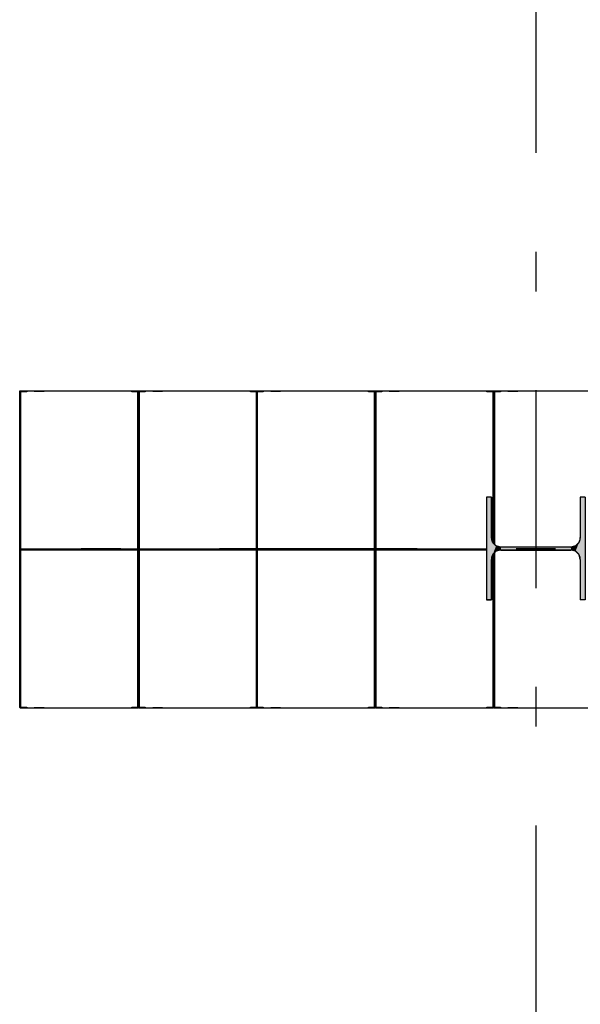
# Model space of a CAD drawing. Extents: x 2 to 87, y -108 to 11.
# Tile 207 of 256: x 14.72 to 16.14, y -20.96 to -18.47. Entities that reach past the tile are written whole.
import ezdxf

# ---------------------------------------------------------------- set-up
doc = ezdxf.new("R2010")
doc.units = 0
doc.header["$MEASUREMENT"] = 0
doc.linetypes.add('DASHDOT', pattern=[1, 0.5, -0.25, 0, -0.25])
for name, color, linetype in [('16', 7, 'CONTINUOUS'), ('5', 7, 'CONTINUOUS'), ('7', 7, 'CONTINUOUS')]:
    doc.layers.add(name, color=color, linetype=linetype)

# ---------------------------------------------------------------- blocks, each defined once
blk = doc.blocks.new('*N191')
at = {"layer": '7', "color": 62, "linetype": 'Continuous'}
for p, q in [((-0.1125, 0.13), (-0.125, 0.13)), ((-0.125, 0.13), (-0.125, -0.13)), ((-0.1125, 0.13), (-0.1125, 0.0277)), ((0.125, 0.13), (0.1125, 0.13)), ((0.1125, 0.13), (0.1125, 0.0277)), ((0.125, 0.13), (0.125, -0.13)), ((-0.1093, 0.0157), (-0.1125, 0.0277)), ((0.1125, 0.0277), (0.1093, 0.0157)), ((-0.1005, 0.007), (-0.1093, 0.0157)), ((-0.0885, 0.0037), (-0.1005, 0.007)), ((0.0885, 0.0037), (-0.0885, 0.0037)), ((0.1005, 0.007), (0.0885, 0.0037)), ((0.1093, 0.0157), (0.1005, 0.007)), ((-0.1093, -0.0158), (-0.1125, -0.0278)), ((-0.1005, -0.007), (-0.1093, -0.0158)), ((-0.0885, -0.0038), (-0.1005, -0.007)), ((0.0885, -0.0038), (-0.0885, -0.0038)), ((0.1005, -0.007), (0.0885, -0.0038)), ((0.1093, -0.0158), (0.1005, -0.007)), ((0.1125, -0.0278), (0.1093, -0.0158)), ((-0.1125, -0.0278), (-0.1125, -0.13)), ((0.1125, -0.0278), (0.1125, -0.13)), ((-0.1125, -0.13), (-0.125, -0.13)), ((0.125, -0.13), (0.1125, -0.13))]:
    blk.add_line(p, q, dxfattribs=at)
for points in [[(-0.1125, 0.13), (-0.125, 0.13), (-0.125, -0.13)], [(-0.1125, 0.13), (-0.1125, -0.13), (-0.125, -0.13)], [(-0.125, 0.13), (-0.125, 0.13), (-0.125, -0.13)], [(-0.1125, 0.13), (-0.1125, 0.13), (-0.1125, 0.0277)], [(0.125, 0.13), (0.1125, 0.13), (0.1125, -0.13)], [(0.125, 0.13), (0.125, -0.13), (0.1125, -0.13)], [(0.1125, 0.13), (0.1125, 0.13), (0.1125, 0.0277)], [(0.125, 0.13), (0.125, 0.13), (0.125, -0.13)], [(-0.1093, 0.0157), (-0.1125, 0.0277), (-0.1125, -0.0278)], [(0.1125, 0.0277), (0.1093, 0.0157), (0.1093, -0.0158)], [(0.1125, 0.0277), (0.1125, -0.0278), (0.1093, -0.0158)], [(-0.1093, 0.0157), (-0.1093, -0.0158), (-0.1125, -0.0278)], [(-0.1005, 0.007), (-0.1093, 0.0157), (-0.1093, -0.0158)], [(-0.1005, 0.007), (-0.1005, -0.007), (-0.1093, -0.0158)], [(-0.0885, 0.0037), (-0.1005, 0.007), (-0.1005, -0.007)], [(-0.0885, 0.0037), (-0.0885, -0.0038), (-0.1005, -0.007)], [(0.0885, 0.0037), (-0.0885, 0.0037), (-0.0885, -0.0038)], [(0.0885, 0.0037), (0.0885, -0.0038), (-0.0885, -0.0038)], [(0.1005, 0.007), (0.0885, 0.0037), (0.0885, -0.0038)], [(0.1005, 0.007), (0.1005, -0.007), (0.0885, -0.0038)], [(0.1093, 0.0157), (0.1005, 0.007), (0.1005, -0.007)], [(0.1093, 0.0157), (0.1093, -0.0158), (0.1005, -0.007)], [(-0.1125, -0.0278), (-0.1125, -0.0278), (-0.1125, -0.13)], [(0.1125, -0.0278), (0.1125, -0.0278), (0.1125, -0.13)]]:
    blk.add_solid(points, dxfattribs=at)

msp = doc.modelspace()

# ---------------------------------------------------------------- linework, layer by layer
at = {"layer": '16', "color": 62, "linetype": 'Continuous'}
for p, q in [((14.7226, -19.4107), (14.7226, -19.8091)), ((14.7226, -19.8091), (14.7226, -19.4107)), ((15.0218, -19.4099), (14.7234, -19.4099)), ((14.7234, -19.8091), (14.7234, -19.4107)), ((14.7234, -19.4107), (14.7397, -19.4107)), ((14.7242, -19.4123), (14.7242, -19.8075)), ((14.7397, -19.4115), (14.725, -19.4115)), ((14.7397, -19.4107), (14.7397, -19.4115)), ((14.7584, -19.4094), (14.7834, -19.4094)), ((14.7614, -19.4089), (14.7804, -19.4089)), ((15.0055, -19.4115), (15.0055, -19.4107)), ((15.0055, -19.4107), (15.0218, -19.4107)), ((15.0202, -19.4115), (15.0055, -19.4115)), ((15.021, -19.8075), (15.021, -19.4123)), ((15.0218, -19.4107), (15.0218, -19.8091)), ((15.0226, -19.4107), (15.0226, -19.8091)), ((15.0226, -19.8091), (15.0226, -19.4107)), ((15.3218, -19.4099), (15.0234, -19.4099)), ((15.0234, -19.8091), (15.0234, -19.4107)), ((15.0234, -19.4107), (15.0397, -19.4107)), ((15.0242, -19.4123), (15.0242, -19.8075)), ((15.0397, -19.4115), (15.025, -19.4115)), ((15.0397, -19.4107), (15.0397, -19.4115)), ((15.0584, -19.4094), (15.0834, -19.4094)), ((15.0614, -19.4089), (15.0804, -19.4089)), ((15.3055, -19.4115), (15.3055, -19.4107)), ((15.3055, -19.4107), (15.3218, -19.4107)), ((15.3202, -19.4115), (15.3055, -19.4115)), ((15.321, -19.4107), (15.321, -19.8091)), ((15.321, -19.8075), (15.321, -19.4123)), ((15.6202, -19.4099), (15.3218, -19.4099)), ((15.3218, -19.8091), (15.3218, -19.4107)), ((15.3218, -19.4107), (15.3381, -19.4107)), ((15.3218, -19.4107), (15.3218, -19.8091)), ((15.3226, -19.8091), (15.3226, -19.4107)), ((15.3226, -19.4123), (15.3226, -19.8075)), ((15.3381, -19.4115), (15.3234, -19.4115)), ((15.3381, -19.4107), (15.3381, -19.4115)), ((15.3568, -19.4094), (15.3818, -19.4094)), ((15.3598, -19.4089), (15.3788, -19.4089)), ((15.6039, -19.4115), (15.6039, -19.4107)), ((15.6039, -19.4107), (15.6202, -19.4107)), ((15.6186, -19.4115), (15.6039, -19.4115)), ((15.6194, -19.8075), (15.6194, -19.4123)), ((15.6202, -19.4107), (15.6202, -19.8091)), ((15.621, -19.4107), (15.621, -19.8091)), ((15.621, -19.8091), (15.621, -19.4107)), ((15.9202, -19.4099), (15.6218, -19.4099)), ((15.6218, -19.8091), (15.6218, -19.4107)), ((15.6218, -19.4107), (15.6381, -19.4107)), ((15.6226, -19.4123), (15.6226, -19.8075)), ((15.6381, -19.4115), (15.6234, -19.4115)), ((15.6381, -19.4107), (15.6381, -19.4115)), ((15.6568, -19.4094), (15.6818, -19.4094)), ((15.6598, -19.4089), (15.6788, -19.4089)), ((15.9039, -19.4115), (15.9039, -19.4107)), ((15.9039, -19.4107), (15.9202, -19.4107)), ((15.9186, -19.4115), (15.9039, -19.4115)), ((15.9194, -19.7928), (15.9194, -19.4123)), ((15.9202, -19.4107), (15.9202, -19.7936)), ((15.921, -19.4107), (15.921, -19.7944)), ((15.921, -19.7944), (15.921, -19.4107)), ((16.2202, -19.4099), (15.9218, -19.4099)), ((15.9218, -19.7952), (15.9218, -19.4107)), ((15.9218, -19.4107), (15.9381, -19.4107)), ((15.9226, -19.4123), (15.9226, -19.796)), ((15.9381, -19.4115), (15.9234, -19.4115)), ((15.9381, -19.4107), (15.9381, -19.4115)), ((15.9568, -19.4094), (15.9818, -19.4094)), ((15.9598, -19.4089), (15.9788, -19.4089)), ((14.7226, -19.8107), (14.7226, -20.2091)), ((14.7226, -20.2091), (14.7226, -19.8107)), ((15.0218, -19.8091), (14.7234, -19.8091)), ((15.0218, -19.8099), (14.7234, -19.8099)), ((14.7234, -19.8099), (15.0218, -19.8099)), ((14.7234, -19.8107), (15.0218, -19.8107)), ((14.7234, -20.2091), (14.7234, -19.8107)), ((14.725, -19.8083), (15.0202, -19.8083)), ((15.0218, -19.8107), (15.0218, -20.2091)), ((15.0226, -19.8107), (15.0226, -20.2091)), ((15.0226, -20.2091), (15.0226, -19.8107)), ((15.3218, -19.8091), (15.0234, -19.8091)), ((15.3218, -19.8099), (15.0234, -19.8099)), ((15.0234, -19.8099), (15.3218, -19.8099)), ((15.0234, -19.8107), (15.3218, -19.8107)), ((15.0234, -20.2091), (15.0234, -19.8107)), ((15.025, -19.8083), (15.3202, -19.8083)), ((15.321, -19.8107), (15.321, -20.2091)), ((15.6202, -19.8091), (15.3218, -19.8091)), ((15.6202, -19.8099), (15.3218, -19.8099)), ((15.3218, -19.8099), (15.6202, -19.8099)), ((15.3218, -19.8107), (15.6202, -19.8107)), ((15.3218, -20.2091), (15.3218, -19.8107)), ((15.3218, -19.8107), (15.3218, -20.2091)), ((15.3226, -20.2091), (15.3226, -19.8107)), ((15.3234, -19.8083), (15.6186, -19.8083)), ((15.6202, -19.8107), (15.6202, -20.2091)), ((15.621, -19.8107), (15.621, -20.2091)), ((15.621, -20.2091), (15.621, -19.8107)), ((15.9026, -19.8091), (15.6218, -19.8091)), ((15.9026, -19.8099), (15.6218, -19.8099)), ((15.6218, -19.8099), (15.9026, -19.8099)), ((15.6218, -19.8107), (15.9026, -19.8107)), ((15.6218, -20.2091), (15.6218, -19.8107)), ((15.6234, -19.8083), (15.9026, -19.8083)), ((14.7242, -19.8123), (14.7242, -20.2075)), ((15.0202, -19.8115), (14.725, -19.8115)), ((15.021, -20.2075), (15.021, -19.8123)), ((15.0242, -19.8123), (15.0242, -20.2075)), ((15.3202, -19.8115), (15.025, -19.8115)), ((15.321, -20.2075), (15.321, -19.8123)), ((15.3226, -19.8123), (15.3226, -20.2075)), ((15.6186, -19.8115), (15.3234, -19.8115)), ((15.6194, -20.2075), (15.6194, -19.8123)), ((15.6226, -19.8123), (15.6226, -20.2075)), ((15.9026, -19.8115), (15.6234, -19.8115)), ((15.9194, -20.2075), (15.9194, -19.8222)), ((15.9202, -19.8214), (15.9202, -20.2091)), ((15.921, -19.8206), (15.921, -20.2091)), ((15.921, -20.2091), (15.921, -19.8206)), ((15.9218, -20.2091), (15.9218, -19.8198)), ((15.9226, -19.819), (15.9226, -20.2075)), ((16.117, -19.8115), (15.9382, -19.8115)), ((14.7397, -20.2091), (14.7234, -20.2091)), ((14.725, -20.2083), (14.7397, -20.2083)), ((14.7397, -20.2083), (14.7397, -20.2091)), ((15.0055, -20.2091), (15.0055, -20.2083)), ((15.0055, -20.2083), (15.0202, -20.2083)), ((15.0218, -20.2091), (15.0055, -20.2091)), ((15.0397, -20.2091), (15.0234, -20.2091)), ((15.025, -20.2083), (15.0397, -20.2083)), ((15.0397, -20.2083), (15.0397, -20.2091)), ((15.3055, -20.2091), (15.3055, -20.2083)), ((15.3055, -20.2083), (15.3202, -20.2083)), ((15.3218, -20.2091), (15.3055, -20.2091)), ((15.3381, -20.2091), (15.3218, -20.2091)), ((15.3234, -20.2083), (15.3381, -20.2083)), ((15.3381, -20.2083), (15.3381, -20.2091)), ((15.6039, -20.2091), (15.6039, -20.2083)), ((15.6039, -20.2083), (15.6186, -20.2083)), ((15.6202, -20.2091), (15.6039, -20.2091)), ((15.6381, -20.2091), (15.6218, -20.2091)), ((15.6234, -20.2083), (15.6381, -20.2083)), ((15.6381, -20.2083), (15.6381, -20.2091)), ((15.9039, -20.2091), (15.9039, -20.2083)), ((15.9039, -20.2083), (15.9186, -20.2083)), ((15.9202, -20.2091), (15.9039, -20.2091)), ((15.9381, -20.2091), (15.9218, -20.2091)), ((15.9234, -20.2083), (15.9381, -20.2083)), ((15.9381, -20.2083), (15.9381, -20.2091)), ((14.7234, -20.2099), (15.0218, -20.2099)), ((14.7834, -20.2104), (14.7584, -20.2104)), ((14.7804, -20.2109), (14.7614, -20.2109)), ((15.0234, -20.2099), (15.3218, -20.2099)), ((15.0834, -20.2104), (15.0584, -20.2104)), ((15.0804, -20.2109), (15.0614, -20.2109)), ((15.3218, -20.2099), (15.6202, -20.2099)), ((15.3818, -20.2104), (15.3568, -20.2104)), ((15.3788, -20.2109), (15.3598, -20.2109)), ((15.6218, -20.2099), (15.9202, -20.2099)), ((15.6818, -20.2104), (15.6568, -20.2104)), ((15.6788, -20.2109), (15.6598, -20.2109)), ((15.9218, -20.2099), (16.2202, -20.2099)), ((15.9818, -20.2104), (15.9568, -20.2104)), ((15.9788, -20.2109), (15.9598, -20.2109))]:
    msp.add_line(p, q, dxfattribs=at)
for points in [[(14.7219, -19.8091), (14.7219, -19.8092), (14.7219, -19.8092), (14.7219, -19.8092), (14.7219, -19.8092), (14.7219, -19.8092), (14.7219, -19.8092), (14.7219, -19.8092), (14.7219, -19.8092), (14.7219, -19.8092), (14.7219, -19.8092), (14.7219, -19.8092), (14.7219, -19.8092), (14.7219, -19.8092), (14.7219, -19.8092), (14.7219, -19.8092), (14.7219, -19.8092), (14.7219, -19.8092), (14.7219, -19.8092), (14.7219, -19.8092), (14.7219, -19.8092), (14.7219, -19.8092), (14.7219, -19.8092), (14.7219, -19.8092), (14.722, -19.8092), (14.722, -19.8093), (14.722, -19.8093), (14.722, -19.8093), (14.722, -19.8093), (14.722, -19.8093), (14.722, -19.8093), (14.722, -19.8093), (14.722, -19.8093), (14.722, -19.8093), (14.722, -19.8093), (14.722, -19.8093), (14.722, -19.8093), (14.722, -19.8093), (14.722, -19.8093), (14.722, -19.8093), (14.722, -19.8093), (14.722, -19.8093), (14.722, -19.8093), (14.722, -19.8093), (14.722, -19.8093), (14.722, -19.8093), (14.722, -19.8093), (14.722, -19.8093), (14.722, -19.8093), (14.722, -19.8093), (14.7221, -19.8094), (14.7221, -19.8094), (14.7221, -19.8094), (14.7221, -19.8094), (14.7221, -19.8094), (14.7221, -19.8094), (14.7221, -19.8094), (14.7221, -19.8094), (14.7221, -19.8094), (14.7221, -19.8094), (14.7221, -19.8094), (14.7221, -19.8094), (14.7221, -19.8094), (14.7221, -19.8094), (14.7221, -19.8094), (14.7221, -19.8094), (14.7221, -19.8094), (14.7221, -19.8094), (14.7221, -19.8094), (14.7221, -19.8094), (14.7221, -19.8094), (14.7221, -19.8094), (14.7221, -19.8094), (14.7221, -19.8094), (14.7221, -19.8094), (14.7221, -19.8094), (14.7221, -19.8094), (14.7222, -19.8095), (14.7223, -19.8096), (14.7223, -19.8096), (14.7223, -19.8096), (14.7223, -19.8096), (14.7223, -19.8096), (14.7223, -19.8096), (14.7223, -19.8096), (14.7223, -19.8096), (14.7223, -19.8096), (14.7223, -19.8096), (14.7223, -19.8096), (14.7223, -19.8096), (14.7223, -19.8096), (14.7223, -19.8096), (14.7223, -19.8096), (14.7223, -19.8096), (14.7223, -19.8096), (14.7223, -19.8096), (14.7223, -19.8096), (14.7223, -19.8096), (14.7223, -19.8096), (14.7223, -19.8096), (14.7223, -19.8096), (14.7223, -19.8096), (14.7223, -19.8096), (14.7223, -19.8096), (14.7223, -19.8096), (14.7223, -19.8096), (14.7223, -19.8096), (14.7223, -19.8096), (14.7223, -19.8096), (14.7223, -19.8096), (14.7223, -19.8096), (14.7223, -19.8096), (14.7224, -19.8097), (14.7224, -19.8097), (14.7224, -19.8097), (14.7224, -19.8097), (14.7224, -19.8097), (14.7224, -19.8097), (14.7224, -19.8097), (14.7224, -19.8097), (14.7224, -19.8097), (14.7224, -19.8097), (14.7224, -19.8097), (14.7224, -19.8097), (14.7224, -19.8097), (14.7224, -19.8097), (14.7224, -19.8097), (14.7224, -19.8097), (14.7224, -19.8097), (14.7224, -19.8097), (14.7224, -19.8097), (14.7224, -19.8097), (14.7224, -19.8097), (14.7224, -19.8097), (14.7224, -19.8097), (14.7224, -19.8097), (14.7224, -19.8097), (14.7224, -19.8097), (14.7224, -19.8097), (14.7224, -19.8097), (14.7224, -19.8097), (14.7224, -19.8097), (14.7224, -19.8097), (14.7224, -19.8097), (14.7224, -19.8097), (14.7224, -19.8097), (14.7224, -19.8097), (14.7224, -19.8097), (14.7224, -19.8097), (14.7224, -19.8097), (14.7224, -19.8097), (14.7224, -19.8097), (14.7224, -19.8097), (14.7225, -19.8098), (14.7226, -19.8098), (14.7226, -19.8099)], [(14.7226, -19.81), (14.7225, -19.81), (14.7224, -19.8101), (14.7224, -19.8101), (14.7224, -19.8101), (14.7224, -19.8101), (14.7224, -19.8101), (14.7224, -19.8101), (14.7224, -19.8101), (14.7224, -19.8101), (14.7224, -19.8101), (14.7224, -19.8101), (14.7224, -19.8101), (14.7224, -19.8101), (14.7224, -19.8101), (14.7224, -19.8101), (14.7224, -19.8101), (14.7224, -19.8101), (14.7224, -19.8101), (14.7224, -19.8101), (14.7224, -19.8101), (14.7224, -19.8101), (14.7224, -19.8101), (14.7224, -19.8101), (14.7224, -19.8101), (14.7224, -19.8101), (14.7224, -19.8101), (14.7224, -19.8101), (14.7224, -19.8101), (14.7224, -19.8101), (14.7224, -19.8101), (14.7224, -19.8101), (14.7224, -19.8101), (14.7224, -19.8101), (14.7224, -19.8101), (14.7224, -19.8101), (14.7224, -19.8101), (14.7224, -19.8101), (14.7224, -19.8101), (14.7224, -19.8101), (14.7224, -19.8101), (14.7224, -19.8101), (14.7224, -19.8101), (14.7223, -19.8102), (14.7222, -19.8103), (14.7222, -19.8103), (14.7222, -19.8103), (14.7222, -19.8103), (14.7222, -19.8103), (14.7222, -19.8103), (14.7222, -19.8103), (14.7222, -19.8103), (14.7222, -19.8103), (14.7222, -19.8103), (14.7222, -19.8103), (14.7222, -19.8103), (14.7222, -19.8103), (14.7222, -19.8103), (14.7222, -19.8103), (14.7222, -19.8103), (14.7222, -19.8103), (14.7222, -19.8103), (14.7222, -19.8103), (14.7222, -19.8103), (14.7222, -19.8103), (14.7222, -19.8103), (14.7222, -19.8103), (14.7222, -19.8103), (14.7222, -19.8103), (14.7222, -19.8103), (14.7222, -19.8103), (14.7222, -19.8103), (14.7222, -19.8103), (14.7222, -19.8103), (14.7221, -19.8104), (14.7221, -19.8104), (14.7221, -19.8104), (14.7221, -19.8104), (14.7221, -19.8104), (14.7221, -19.8104), (14.7221, -19.8104), (14.7221, -19.8104), (14.7221, -19.8104), (14.7221, -19.8104), (14.7221, -19.8104), (14.7221, -19.8104), (14.7221, -19.8104), (14.7221, -19.8104), (14.7221, -19.8104), (14.7221, -19.8104), (14.7221, -19.8104), (14.7221, -19.8104), (14.7221, -19.8104), (14.7221, -19.8104), (14.7221, -19.8104), (14.7221, -19.8104), (14.7221, -19.8104), (14.7221, -19.8104), (14.7221, -19.8104), (14.7221, -19.8104), (14.7221, -19.8104), (14.722, -19.8105), (14.722, -19.8105), (14.722, -19.8105), (14.722, -19.8105), (14.722, -19.8105), (14.722, -19.8105), (14.722, -19.8105), (14.722, -19.8105), (14.722, -19.8105), (14.722, -19.8105), (14.722, -19.8105), (14.722, -19.8105), (14.722, -19.8105), (14.722, -19.8105), (14.722, -19.8105), (14.722, -19.8105), (14.722, -19.8105), (14.722, -19.8105), (14.722, -19.8105), (14.722, -19.8105), (14.722, -19.8105), (14.722, -19.8105), (14.722, -19.8105), (14.722, -19.8105), (14.722, -19.8105), (14.722, -19.8106), (14.7219, -19.8106)], [(14.7234, -19.8091), (14.7233, -19.8092), (14.7233, -19.8092), (14.7233, -19.8092), (14.7233, -19.8092), (14.7233, -19.8092), (14.7233, -19.8092), (14.7233, -19.8092), (14.7233, -19.8092), (14.7233, -19.8092), (14.7233, -19.8092), (14.7233, -19.8092), (14.7233, -19.8092), (14.7233, -19.8092), (14.7233, -19.8092), (14.7233, -19.8092), (14.7233, -19.8092), (14.7233, -19.8092), (14.7233, -19.8092), (14.7233, -19.8092), (14.7233, -19.8092), (14.7233, -19.8092), (14.7233, -19.8092), (14.7233, -19.8092), (14.7233, -19.8092), (14.7232, -19.8093), (14.7232, -19.8093), (14.7232, -19.8093), (14.7232, -19.8093), (14.7232, -19.8093), (14.7232, -19.8093), (14.7232, -19.8093), (14.7232, -19.8093), (14.7232, -19.8093), (14.7232, -19.8093), (14.7232, -19.8093), (14.7232, -19.8093), (14.7232, -19.8093), (14.7232, -19.8093), (14.7232, -19.8093), (14.7232, -19.8093), (14.7232, -19.8093), (14.7232, -19.8093), (14.7232, -19.8093), (14.7232, -19.8093), (14.7232, -19.8093), (14.7232, -19.8093), (14.7232, -19.8093), (14.7232, -19.8093), (14.7232, -19.8093), (14.7231, -19.8094), (14.7231, -19.8094), (14.7231, -19.8094), (14.7231, -19.8094), (14.7231, -19.8094), (14.7231, -19.8094), (14.7231, -19.8094), (14.7231, -19.8094), (14.7231, -19.8094), (14.7231, -19.8094), (14.7231, -19.8094), (14.7231, -19.8094), (14.7231, -19.8094), (14.7231, -19.8094), (14.7231, -19.8094), (14.7231, -19.8094), (14.7231, -19.8094), (14.7231, -19.8094), (14.7231, -19.8094), (14.7231, -19.8094), (14.7231, -19.8094), (14.7231, -19.8094), (14.7231, -19.8094), (14.7231, -19.8094), (14.7231, -19.8094), (14.7231, -19.8094), (14.7231, -19.8094), (14.723, -19.8095), (14.7229, -19.8096), (14.7229, -19.8096), (14.7229, -19.8096), (14.7229, -19.8096), (14.7229, -19.8096), (14.7229, -19.8096), (14.7229, -19.8096), (14.7229, -19.8096), (14.7229, -19.8096), (14.7229, -19.8096), (14.7229, -19.8096), (14.7229, -19.8096), (14.7229, -19.8096), (14.7229, -19.8096), (14.7229, -19.8096), (14.7229, -19.8096), (14.7229, -19.8096), (14.7229, -19.8096), (14.7229, -19.8096), (14.7229, -19.8096), (14.7229, -19.8096), (14.7229, -19.8096), (14.7229, -19.8096), (14.7229, -19.8096), (14.7229, -19.8096), (14.7229, -19.8096), (14.7229, -19.8096), (14.7229, -19.8096), (14.7229, -19.8096), (14.7229, -19.8096), (14.7229, -19.8096), (14.7229, -19.8096), (14.7229, -19.8096), (14.7229, -19.8096), (14.7228, -19.8097), (14.7228, -19.8097), (14.7228, -19.8097), (14.7228, -19.8097), (14.7228, -19.8097), (14.7228, -19.8097), (14.7228, -19.8097), (14.7228, -19.8097), (14.7228, -19.8097), (14.7228, -19.8097), (14.7228, -19.8097), (14.7228, -19.8097), (14.7228, -19.8097), (14.7228, -19.8097), (14.7228, -19.8097), (14.7228, -19.8097), (14.7228, -19.8097), (14.7228, -19.8097), (14.7228, -19.8097), (14.7228, -19.8097), (14.7228, -19.8097), (14.7228, -19.8097), (14.7228, -19.8097), (14.7228, -19.8097), (14.7228, -19.8097), (14.7228, -19.8097), (14.7228, -19.8097), (14.7228, -19.8097), (14.7228, -19.8097), (14.7228, -19.8097), (14.7228, -19.8097), (14.7228, -19.8097), (14.7228, -19.8097), (14.7228, -19.8097), (14.7228, -19.8097), (14.7228, -19.8097), (14.7228, -19.8097), (14.7228, -19.8097), (14.7228, -19.8097), (14.7228, -19.8097), (14.7228, -19.8097), (14.7227, -19.8098), (14.7226, -19.8099)], [(14.7226, -19.8099), (14.7227, -19.81), (14.7228, -19.8101), (14.7228, -19.8101), (14.7228, -19.8101), (14.7228, -19.8101), (14.7228, -19.8101), (14.7228, -19.8101), (14.7228, -19.8101), (14.7228, -19.8101), (14.7228, -19.8101), (14.7228, -19.8101), (14.7228, -19.8101), (14.7228, -19.8101), (14.7228, -19.8101), (14.7228, -19.8101), (14.7228, -19.8101), (14.7228, -19.8101), (14.7228, -19.8101), (14.7228, -19.8101), (14.7228, -19.8101), (14.7228, -19.8101), (14.7228, -19.8101), (14.7228, -19.8101), (14.7228, -19.8101), (14.7228, -19.8101), (14.7228, -19.8101), (14.7228, -19.8101), (14.7228, -19.8101), (14.7228, -19.8101), (14.7228, -19.8101), (14.7228, -19.8101), (14.7228, -19.8101), (14.7228, -19.8101), (14.7228, -19.8101), (14.7228, -19.8101), (14.7228, -19.8101), (14.7228, -19.8101), (14.7228, -19.8101), (14.7228, -19.8101), (14.7228, -19.8101), (14.7228, -19.8101), (14.7228, -19.8101), (14.7229, -19.8102), (14.723, -19.8103), (14.723, -19.8103), (14.723, -19.8103), (14.723, -19.8103), (14.723, -19.8103), (14.723, -19.8103), (14.723, -19.8103), (14.723, -19.8103), (14.723, -19.8103), (14.723, -19.8103), (14.723, -19.8103), (14.723, -19.8103), (14.723, -19.8103), (14.723, -19.8103), (14.723, -19.8103), (14.723, -19.8103), (14.723, -19.8103), (14.723, -19.8103), (14.723, -19.8103), (14.723, -19.8103), (14.723, -19.8103), (14.723, -19.8103), (14.723, -19.8103), (14.723, -19.8103), (14.723, -19.8103), (14.723, -19.8103), (14.723, -19.8103), (14.723, -19.8103), (14.723, -19.8103), (14.723, -19.8103), (14.7231, -19.8104), (14.7231, -19.8104), (14.7231, -19.8104), (14.7231, -19.8104), (14.7231, -19.8104), (14.7231, -19.8104), (14.7231, -19.8104), (14.7231, -19.8104), (14.7231, -19.8104), (14.7231, -19.8104), (14.7231, -19.8104), (14.7231, -19.8104), (14.7231, -19.8104), (14.7231, -19.8104), (14.7231, -19.8104), (14.7231, -19.8104), (14.7231, -19.8104), (14.7231, -19.8104), (14.7231, -19.8104), (14.7231, -19.8104), (14.7231, -19.8104), (14.7231, -19.8104), (14.7231, -19.8104), (14.7231, -19.8104), (14.7231, -19.8104), (14.7231, -19.8104), (14.7231, -19.8104), (14.7232, -19.8105), (14.7232, -19.8105), (14.7232, -19.8105), (14.7232, -19.8105), (14.7232, -19.8105), (14.7232, -19.8105), (14.7232, -19.8105), (14.7232, -19.8105), (14.7232, -19.8105), (14.7232, -19.8105), (14.7232, -19.8105), (14.7232, -19.8105), (14.7232, -19.8105), (14.7232, -19.8105), (14.7232, -19.8105), (14.7232, -19.8105), (14.7232, -19.8105), (14.7232, -19.8105), (14.7232, -19.8105), (14.7232, -19.8105), (14.7232, -19.8105), (14.7232, -19.8105), (14.7232, -19.8105), (14.7232, -19.8105), (14.7232, -19.8105), (14.7233, -19.8106), (14.7234, -19.8106)], [(15.0219, -19.8091), (15.0219, -19.8092), (15.0219, -19.8092), (15.0219, -19.8092), (15.0219, -19.8092), (15.0219, -19.8092), (15.0219, -19.8092), (15.0219, -19.8092), (15.0219, -19.8092), (15.0219, -19.8092), (15.0219, -19.8092), (15.0219, -19.8092), (15.0219, -19.8092), (15.0219, -19.8092), (15.0219, -19.8092), (15.0219, -19.8092), (15.0219, -19.8092), (15.0219, -19.8092), (15.0219, -19.8092), (15.0219, -19.8092), (15.0219, -19.8092), (15.0219, -19.8092), (15.0219, -19.8092), (15.0219, -19.8092), (15.022, -19.8092), (15.022, -19.8093), (15.022, -19.8093), (15.022, -19.8093), (15.022, -19.8093), (15.022, -19.8093), (15.022, -19.8093), (15.022, -19.8093), (15.022, -19.8093), (15.022, -19.8093), (15.022, -19.8093), (15.022, -19.8093), (15.022, -19.8093), (15.022, -19.8093), (15.022, -19.8093), (15.022, -19.8093), (15.022, -19.8093), (15.022, -19.8093), (15.022, -19.8093), (15.022, -19.8093), (15.022, -19.8093), (15.022, -19.8093), (15.022, -19.8093), (15.022, -19.8093), (15.022, -19.8093), (15.022, -19.8093), (15.0221, -19.8094), (15.0221, -19.8094), (15.0221, -19.8094), (15.0221, -19.8094), (15.0221, -19.8094), (15.0221, -19.8094), (15.0221, -19.8094), (15.0221, -19.8094), (15.0221, -19.8094), (15.0221, -19.8094), (15.0221, -19.8094), (15.0221, -19.8094), (15.0221, -19.8094), (15.0221, -19.8094), (15.0221, -19.8094), (15.0221, -19.8094), (15.0221, -19.8094), (15.0221, -19.8094), (15.0221, -19.8094), (15.0221, -19.8094), (15.0221, -19.8094), (15.0221, -19.8094), (15.0221, -19.8094), (15.0221, -19.8094), (15.0221, -19.8094), (15.0221, -19.8094), (15.0221, -19.8094), (15.0222, -19.8095), (15.0223, -19.8096), (15.0223, -19.8096), (15.0223, -19.8096), (15.0223, -19.8096), (15.0223, -19.8096), (15.0223, -19.8096), (15.0223, -19.8096), (15.0223, -19.8096), (15.0223, -19.8096), (15.0223, -19.8096), (15.0223, -19.8096), (15.0223, -19.8096), (15.0223, -19.8096), (15.0223, -19.8096), (15.0223, -19.8096), (15.0223, -19.8096), (15.0223, -19.8096), (15.0223, -19.8096), (15.0223, -19.8096), (15.0223, -19.8096), (15.0223, -19.8096), (15.0223, -19.8096), (15.0223, -19.8096), (15.0223, -19.8096), (15.0223, -19.8096), (15.0223, -19.8096), (15.0223, -19.8096), (15.0223, -19.8096), (15.0223, -19.8096), (15.0223, -19.8096), (15.0223, -19.8096), (15.0223, -19.8096), (15.0223, -19.8096), (15.0223, -19.8096), (15.0224, -19.8097), (15.0224, -19.8097), (15.0224, -19.8097), (15.0224, -19.8097), (15.0224, -19.8097), (15.0224, -19.8097), (15.0224, -19.8097), (15.0224, -19.8097), (15.0224, -19.8097), (15.0224, -19.8097), (15.0224, -19.8097), (15.0224, -19.8097), (15.0224, -19.8097), (15.0224, -19.8097), (15.0224, -19.8097), (15.0224, -19.8097), (15.0224, -19.8097), (15.0224, -19.8097), (15.0224, -19.8097), (15.0224, -19.8097), (15.0224, -19.8097), (15.0224, -19.8097), (15.0224, -19.8097), (15.0224, -19.8097), (15.0224, -19.8097), (15.0224, -19.8097), (15.0224, -19.8097), (15.0224, -19.8097), (15.0224, -19.8097), (15.0224, -19.8097), (15.0224, -19.8097), (15.0224, -19.8097), (15.0224, -19.8097), (15.0224, -19.8097), (15.0224, -19.8097), (15.0224, -19.8097), (15.0224, -19.8097), (15.0224, -19.8097), (15.0224, -19.8097), (15.0224, -19.8097), (15.0224, -19.8097), (15.0225, -19.8098), (15.0226, -19.8098), (15.0226, -19.8099)], [(15.0226, -19.81), (15.0225, -19.81), (15.0224, -19.8101), (15.0224, -19.8101), (15.0224, -19.8101), (15.0224, -19.8101), (15.0224, -19.8101), (15.0224, -19.8101), (15.0224, -19.8101), (15.0224, -19.8101), (15.0224, -19.8101), (15.0224, -19.8101), (15.0224, -19.8101), (15.0224, -19.8101), (15.0224, -19.8101), (15.0224, -19.8101), (15.0224, -19.8101), (15.0224, -19.8101), (15.0224, -19.8101), (15.0224, -19.8101), (15.0224, -19.8101), (15.0224, -19.8101), (15.0224, -19.8101), (15.0224, -19.8101), (15.0224, -19.8101), (15.0224, -19.8101), (15.0224, -19.8101), (15.0224, -19.8101), (15.0224, -19.8101), (15.0224, -19.8101), (15.0224, -19.8101), (15.0224, -19.8101), (15.0224, -19.8101), (15.0224, -19.8101), (15.0224, -19.8101), (15.0224, -19.8101), (15.0224, -19.8101), (15.0224, -19.8101), (15.0224, -19.8101), (15.0224, -19.8101), (15.0224, -19.8101), (15.0224, -19.8101), (15.0224, -19.8101), (15.0223, -19.8102), (15.0222, -19.8103), (15.0222, -19.8103), (15.0222, -19.8103), (15.0222, -19.8103), (15.0222, -19.8103), (15.0222, -19.8103), (15.0222, -19.8103), (15.0222, -19.8103), (15.0222, -19.8103), (15.0222, -19.8103), (15.0222, -19.8103), (15.0222, -19.8103), (15.0222, -19.8103), (15.0222, -19.8103), (15.0222, -19.8103), (15.0222, -19.8103), (15.0222, -19.8103), (15.0222, -19.8103), (15.0222, -19.8103), (15.0222, -19.8103), (15.0222, -19.8103), (15.0222, -19.8103), (15.0222, -19.8103), (15.0222, -19.8103), (15.0222, -19.8103), (15.0222, -19.8103), (15.0222, -19.8103), (15.0222, -19.8103), (15.0222, -19.8103), (15.0222, -19.8103), (15.0221, -19.8104), (15.0221, -19.8104), (15.0221, -19.8104), (15.0221, -19.8104), (15.0221, -19.8104), (15.0221, -19.8104), (15.0221, -19.8104), (15.0221, -19.8104), (15.0221, -19.8104), (15.0221, -19.8104), (15.0221, -19.8104), (15.0221, -19.8104), (15.0221, -19.8104), (15.0221, -19.8104), (15.0221, -19.8104), (15.0221, -19.8104), (15.0221, -19.8104), (15.0221, -19.8104), (15.0221, -19.8104), (15.0221, -19.8104), (15.0221, -19.8104), (15.0221, -19.8104), (15.0221, -19.8104), (15.0221, -19.8104), (15.0221, -19.8104), (15.0221, -19.8104), (15.0221, -19.8104), (15.022, -19.8105), (15.022, -19.8105), (15.022, -19.8105), (15.022, -19.8105), (15.022, -19.8105), (15.022, -19.8105), (15.022, -19.8105), (15.022, -19.8105), (15.022, -19.8105), (15.022, -19.8105), (15.022, -19.8105), (15.022, -19.8105), (15.022, -19.8105), (15.022, -19.8105), (15.022, -19.8105), (15.022, -19.8105), (15.022, -19.8105), (15.022, -19.8105), (15.022, -19.8105), (15.022, -19.8105), (15.022, -19.8105), (15.022, -19.8105), (15.022, -19.8105), (15.022, -19.8105), (15.022, -19.8105), (15.022, -19.8106), (15.0219, -19.8106)], [(15.0234, -19.8091), (15.0233, -19.8092), (15.0233, -19.8092), (15.0233, -19.8092), (15.0233, -19.8092), (15.0233, -19.8092), (15.0233, -19.8092), (15.0233, -19.8092), (15.0233, -19.8092), (15.0233, -19.8092), (15.0233, -19.8092), (15.0233, -19.8092), (15.0233, -19.8092), (15.0233, -19.8092), (15.0233, -19.8092), (15.0233, -19.8092), (15.0233, -19.8092), (15.0233, -19.8092), (15.0233, -19.8092), (15.0233, -19.8092), (15.0233, -19.8092), (15.0233, -19.8092), (15.0233, -19.8092), (15.0233, -19.8092), (15.0233, -19.8092), (15.0232, -19.8093), (15.0232, -19.8093), (15.0232, -19.8093), (15.0232, -19.8093), (15.0232, -19.8093), (15.0232, -19.8093), (15.0232, -19.8093), (15.0232, -19.8093), (15.0232, -19.8093), (15.0232, -19.8093), (15.0232, -19.8093), (15.0232, -19.8093), (15.0232, -19.8093), (15.0232, -19.8093), (15.0232, -19.8093), (15.0232, -19.8093), (15.0232, -19.8093), (15.0232, -19.8093), (15.0232, -19.8093), (15.0232, -19.8093), (15.0232, -19.8093), (15.0232, -19.8093), (15.0232, -19.8093), (15.0232, -19.8093), (15.0232, -19.8093), (15.0231, -19.8094), (15.0231, -19.8094), (15.0231, -19.8094), (15.0231, -19.8094), (15.0231, -19.8094), (15.0231, -19.8094), (15.0231, -19.8094), (15.0231, -19.8094), (15.0231, -19.8094), (15.0231, -19.8094), (15.0231, -19.8094), (15.0231, -19.8094), (15.0231, -19.8094), (15.0231, -19.8094), (15.0231, -19.8094), (15.0231, -19.8094), (15.0231, -19.8094), (15.0231, -19.8094), (15.0231, -19.8094), (15.0231, -19.8094), (15.0231, -19.8094), (15.0231, -19.8094), (15.0231, -19.8094), (15.0231, -19.8094), (15.0231, -19.8094), (15.0231, -19.8094), (15.0231, -19.8094), (15.023, -19.8095), (15.0229, -19.8096), (15.0229, -19.8096), (15.0229, -19.8096), (15.0229, -19.8096), (15.0229, -19.8096), (15.0229, -19.8096), (15.0229, -19.8096), (15.0229, -19.8096), (15.0229, -19.8096), (15.0229, -19.8096), (15.0229, -19.8096), (15.0229, -19.8096), (15.0229, -19.8096), (15.0229, -19.8096), (15.0229, -19.8096), (15.0229, -19.8096), (15.0229, -19.8096), (15.0229, -19.8096), (15.0229, -19.8096), (15.0229, -19.8096), (15.0229, -19.8096), (15.0229, -19.8096), (15.0229, -19.8096), (15.0229, -19.8096), (15.0229, -19.8096), (15.0229, -19.8096), (15.0229, -19.8096), (15.0229, -19.8096), (15.0229, -19.8096), (15.0229, -19.8096), (15.0229, -19.8096), (15.0229, -19.8096), (15.0229, -19.8096), (15.0229, -19.8096), (15.0228, -19.8097), (15.0228, -19.8097), (15.0228, -19.8097), (15.0228, -19.8097), (15.0228, -19.8097), (15.0228, -19.8097), (15.0228, -19.8097), (15.0228, -19.8097), (15.0228, -19.8097), (15.0228, -19.8097), (15.0228, -19.8097), (15.0228, -19.8097), (15.0228, -19.8097), (15.0228, -19.8097), (15.0228, -19.8097), (15.0228, -19.8097), (15.0228, -19.8097), (15.0228, -19.8097), (15.0228, -19.8097), (15.0228, -19.8097), (15.0228, -19.8097), (15.0228, -19.8097), (15.0228, -19.8097), (15.0228, -19.8097), (15.0228, -19.8097), (15.0228, -19.8097), (15.0228, -19.8097), (15.0228, -19.8097), (15.0228, -19.8097), (15.0228, -19.8097), (15.0228, -19.8097), (15.0228, -19.8097), (15.0228, -19.8097), (15.0228, -19.8097), (15.0228, -19.8097), (15.0228, -19.8097), (15.0228, -19.8097), (15.0228, -19.8097), (15.0228, -19.8097), (15.0228, -19.8097), (15.0228, -19.8097), (15.0227, -19.8098), (15.0226, -19.8099)], [(15.0227, -19.81), (15.0228, -19.8101), (15.0228, -19.8101), (15.0228, -19.8101), (15.0228, -19.8101), (15.0228, -19.8101), (15.0228, -19.8101), (15.0228, -19.8101), (15.0228, -19.8101), (15.0228, -19.8101), (15.0228, -19.8101), (15.0228, -19.8101), (15.0228, -19.8101), (15.0228, -19.8101), (15.0228, -19.8101), (15.0228, -19.8101), (15.0228, -19.8101), (15.0228, -19.8101), (15.0228, -19.8101), (15.0228, -19.8101), (15.0228, -19.8101), (15.0228, -19.8101), (15.0228, -19.8101), (15.0228, -19.8101), (15.0228, -19.8101), (15.0228, -19.8101), (15.0228, -19.8101), (15.0228, -19.8101), (15.0228, -19.8101), (15.0228, -19.8101), (15.0228, -19.8101), (15.0228, -19.8101), (15.0228, -19.8101), (15.0228, -19.8101), (15.0228, -19.8101), (15.0228, -19.8101), (15.0228, -19.8101), (15.0228, -19.8101), (15.0228, -19.8101), (15.0228, -19.8101), (15.0228, -19.8101), (15.0228, -19.8101), (15.0229, -19.8102), (15.023, -19.8103), (15.023, -19.8103), (15.023, -19.8103), (15.023, -19.8103), (15.023, -19.8103), (15.023, -19.8103), (15.023, -19.8103), (15.023, -19.8103), (15.023, -19.8103), (15.023, -19.8103), (15.023, -19.8103), (15.023, -19.8103), (15.023, -19.8103), (15.023, -19.8103), (15.023, -19.8103), (15.023, -19.8103), (15.023, -19.8103), (15.023, -19.8103), (15.023, -19.8103), (15.023, -19.8103), (15.023, -19.8103), (15.023, -19.8103), (15.023, -19.8103), (15.023, -19.8103), (15.023, -19.8103), (15.023, -19.8103), (15.023, -19.8103), (15.023, -19.8103), (15.023, -19.8103), (15.023, -19.8103), (15.0231, -19.8104), (15.0231, -19.8104), (15.0231, -19.8104), (15.0231, -19.8104), (15.0231, -19.8104), (15.0231, -19.8104), (15.0231, -19.8104), (15.0231, -19.8104), (15.0231, -19.8104), (15.0231, -19.8104), (15.0231, -19.8104), (15.0231, -19.8104), (15.0231, -19.8104), (15.0231, -19.8104), (15.0231, -19.8104), (15.0231, -19.8104), (15.0231, -19.8104), (15.0231, -19.8104), (15.0231, -19.8104), (15.0231, -19.8104), (15.0231, -19.8104), (15.0231, -19.8104), (15.0231, -19.8104), (15.0231, -19.8104), (15.0231, -19.8104), (15.0231, -19.8104), (15.0231, -19.8104), (15.0232, -19.8105), (15.0232, -19.8105), (15.0232, -19.8105), (15.0232, -19.8105), (15.0232, -19.8105), (15.0232, -19.8105), (15.0232, -19.8105), (15.0232, -19.8105), (15.0232, -19.8105), (15.0232, -19.8105), (15.0232, -19.8105), (15.0232, -19.8105), (15.0232, -19.8105), (15.0232, -19.8105), (15.0232, -19.8105), (15.0232, -19.8105), (15.0232, -19.8105), (15.0232, -19.8105), (15.0232, -19.8105), (15.0232, -19.8105), (15.0232, -19.8105), (15.0232, -19.8105), (15.0232, -19.8105), (15.0232, -19.8105), (15.0232, -19.8105), (15.0233, -19.8106)], [(15.6203, -19.8091), (15.6203, -19.8092), (15.6203, -19.8092), (15.6203, -19.8092), (15.6203, -19.8092), (15.6203, -19.8092), (15.6203, -19.8092), (15.6203, -19.8092), (15.6203, -19.8092), (15.6203, -19.8092), (15.6203, -19.8092), (15.6203, -19.8092), (15.6203, -19.8092), (15.6203, -19.8092), (15.6203, -19.8092), (15.6203, -19.8092), (15.6203, -19.8092), (15.6203, -19.8092), (15.6203, -19.8092), (15.6203, -19.8092), (15.6203, -19.8092), (15.6203, -19.8092), (15.6203, -19.8092), (15.6203, -19.8092), (15.6204, -19.8092), (15.6204, -19.8093), (15.6204, -19.8093), (15.6204, -19.8093), (15.6204, -19.8093), (15.6204, -19.8093), (15.6204, -19.8093), (15.6204, -19.8093), (15.6204, -19.8093), (15.6204, -19.8093), (15.6204, -19.8093), (15.6204, -19.8093), (15.6204, -19.8093), (15.6204, -19.8093), (15.6204, -19.8093), (15.6204, -19.8093), (15.6204, -19.8093), (15.6204, -19.8093), (15.6204, -19.8093), (15.6204, -19.8093), (15.6204, -19.8093), (15.6204, -19.8093), (15.6204, -19.8093), (15.6204, -19.8093), (15.6204, -19.8093), (15.6204, -19.8093), (15.6205, -19.8094), (15.6205, -19.8094), (15.6205, -19.8094), (15.6205, -19.8094), (15.6205, -19.8094), (15.6205, -19.8094), (15.6205, -19.8094), (15.6205, -19.8094), (15.6205, -19.8094), (15.6205, -19.8094), (15.6205, -19.8094), (15.6205, -19.8094), (15.6205, -19.8094), (15.6205, -19.8094), (15.6205, -19.8094), (15.6205, -19.8094), (15.6205, -19.8094), (15.6205, -19.8094), (15.6205, -19.8094), (15.6205, -19.8094), (15.6205, -19.8094), (15.6205, -19.8094), (15.6205, -19.8094), (15.6205, -19.8094), (15.6205, -19.8094), (15.6205, -19.8094), (15.6205, -19.8094), (15.6206, -19.8095), (15.6207, -19.8096), (15.6207, -19.8096), (15.6207, -19.8096), (15.6207, -19.8096), (15.6207, -19.8096), (15.6207, -19.8096), (15.6207, -19.8096), (15.6207, -19.8096), (15.6207, -19.8096), (15.6207, -19.8096), (15.6207, -19.8096), (15.6207, -19.8096), (15.6207, -19.8096), (15.6207, -19.8096), (15.6207, -19.8096), (15.6207, -19.8096), (15.6207, -19.8096), (15.6207, -19.8096), (15.6207, -19.8096), (15.6207, -19.8096), (15.6207, -19.8096), (15.6207, -19.8096), (15.6207, -19.8096), (15.6207, -19.8096), (15.6207, -19.8096), (15.6207, -19.8096), (15.6207, -19.8096), (15.6207, -19.8096), (15.6207, -19.8096), (15.6207, -19.8096), (15.6207, -19.8096), (15.6207, -19.8096), (15.6207, -19.8096), (15.6207, -19.8096), (15.6208, -19.8097), (15.6208, -19.8097), (15.6208, -19.8097), (15.6208, -19.8097), (15.6208, -19.8097), (15.6208, -19.8097), (15.6208, -19.8097), (15.6208, -19.8097), (15.6208, -19.8097), (15.6208, -19.8097), (15.6208, -19.8097), (15.6208, -19.8097), (15.6208, -19.8097), (15.6208, -19.8097), (15.6208, -19.8097), (15.6208, -19.8097), (15.6208, -19.8097), (15.6208, -19.8097), (15.6208, -19.8097), (15.6208, -19.8097), (15.6208, -19.8097), (15.6208, -19.8097), (15.6208, -19.8097), (15.6208, -19.8097), (15.6208, -19.8097), (15.6208, -19.8097), (15.6208, -19.8097), (15.6208, -19.8097), (15.6208, -19.8097), (15.6208, -19.8097), (15.6208, -19.8097), (15.6208, -19.8097), (15.6208, -19.8097), (15.6208, -19.8097), (15.6208, -19.8097), (15.6208, -19.8097), (15.6208, -19.8097), (15.6208, -19.8097), (15.6208, -19.8097), (15.6208, -19.8097), (15.6208, -19.8097), (15.6209, -19.8098), (15.621, -19.8098), (15.621, -19.8099)], [(15.621, -19.81), (15.6209, -19.81), (15.6208, -19.8101), (15.6208, -19.8101), (15.6208, -19.8101), (15.6208, -19.8101), (15.6208, -19.8101), (15.6208, -19.8101), (15.6208, -19.8101), (15.6208, -19.8101), (15.6208, -19.8101), (15.6208, -19.8101), (15.6208, -19.8101), (15.6208, -19.8101), (15.6208, -19.8101), (15.6208, -19.8101), (15.6208, -19.8101), (15.6208, -19.8101), (15.6208, -19.8101), (15.6208, -19.8101), (15.6208, -19.8101), (15.6208, -19.8101), (15.6208, -19.8101), (15.6208, -19.8101), (15.6208, -19.8101), (15.6208, -19.8101), (15.6208, -19.8101), (15.6208, -19.8101), (15.6208, -19.8101), (15.6208, -19.8101), (15.6208, -19.8101), (15.6208, -19.8101), (15.6208, -19.8101), (15.6208, -19.8101), (15.6208, -19.8101), (15.6208, -19.8101), (15.6208, -19.8101), (15.6208, -19.8101), (15.6208, -19.8101), (15.6208, -19.8101), (15.6208, -19.8101), (15.6208, -19.8101), (15.6208, -19.8101), (15.6207, -19.8102), (15.6206, -19.8103), (15.6206, -19.8103), (15.6206, -19.8103), (15.6206, -19.8103), (15.6206, -19.8103), (15.6206, -19.8103), (15.6206, -19.8103), (15.6206, -19.8103), (15.6206, -19.8103), (15.6206, -19.8103), (15.6206, -19.8103), (15.6206, -19.8103), (15.6206, -19.8103), (15.6206, -19.8103), (15.6206, -19.8103), (15.6206, -19.8103), (15.6206, -19.8103), (15.6206, -19.8103), (15.6206, -19.8103), (15.6206, -19.8103), (15.6206, -19.8103), (15.6206, -19.8103), (15.6206, -19.8103), (15.6206, -19.8103), (15.6206, -19.8103), (15.6206, -19.8103), (15.6206, -19.8103), (15.6206, -19.8103), (15.6206, -19.8103), (15.6206, -19.8103), (15.6205, -19.8104), (15.6205, -19.8104), (15.6205, -19.8104), (15.6205, -19.8104), (15.6205, -19.8104), (15.6205, -19.8104), (15.6205, -19.8104), (15.6205, -19.8104), (15.6205, -19.8104), (15.6205, -19.8104), (15.6205, -19.8104), (15.6205, -19.8104), (15.6205, -19.8104), (15.6205, -19.8104), (15.6205, -19.8104), (15.6205, -19.8104), (15.6205, -19.8104), (15.6205, -19.8104), (15.6205, -19.8104), (15.6205, -19.8104), (15.6205, -19.8104), (15.6205, -19.8104), (15.6205, -19.8104), (15.6205, -19.8104), (15.6205, -19.8104), (15.6205, -19.8104), (15.6205, -19.8104), (15.6204, -19.8105), (15.6204, -19.8105), (15.6204, -19.8105), (15.6204, -19.8105), (15.6204, -19.8105), (15.6204, -19.8105), (15.6204, -19.8105), (15.6204, -19.8105), (15.6204, -19.8105), (15.6204, -19.8105), (15.6204, -19.8105), (15.6204, -19.8105), (15.6204, -19.8105), (15.6204, -19.8105), (15.6204, -19.8105), (15.6204, -19.8105), (15.6204, -19.8105), (15.6204, -19.8105), (15.6204, -19.8105), (15.6204, -19.8105), (15.6204, -19.8105), (15.6204, -19.8105), (15.6204, -19.8105), (15.6204, -19.8105), (15.6204, -19.8105), (15.6204, -19.8106), (15.6203, -19.8106)], [(15.6218, -19.8091), (15.6217, -19.8092), (15.6217, -19.8092), (15.6217, -19.8092), (15.6217, -19.8092), (15.6217, -19.8092), (15.6217, -19.8092), (15.6217, -19.8092), (15.6217, -19.8092), (15.6217, -19.8092), (15.6217, -19.8092), (15.6217, -19.8092), (15.6217, -19.8092), (15.6217, -19.8092), (15.6217, -19.8092), (15.6217, -19.8092), (15.6217, -19.8092), (15.6217, -19.8092), (15.6217, -19.8092), (15.6217, -19.8092), (15.6217, -19.8092), (15.6217, -19.8092), (15.6217, -19.8092), (15.6217, -19.8092), (15.6217, -19.8092), (15.6216, -19.8093), (15.6216, -19.8093), (15.6216, -19.8093), (15.6216, -19.8093), (15.6216, -19.8093), (15.6216, -19.8093), (15.6216, -19.8093), (15.6216, -19.8093), (15.6216, -19.8093), (15.6216, -19.8093), (15.6216, -19.8093), (15.6216, -19.8093), (15.6216, -19.8093), (15.6216, -19.8093), (15.6216, -19.8093), (15.6216, -19.8093), (15.6216, -19.8093), (15.6216, -19.8093), (15.6216, -19.8093), (15.6216, -19.8093), (15.6216, -19.8093), (15.6216, -19.8093), (15.6216, -19.8093), (15.6216, -19.8093), (15.6216, -19.8093), (15.6215, -19.8094), (15.6215, -19.8094), (15.6215, -19.8094), (15.6215, -19.8094), (15.6215, -19.8094), (15.6215, -19.8094), (15.6215, -19.8094), (15.6215, -19.8094), (15.6215, -19.8094), (15.6215, -19.8094), (15.6215, -19.8094), (15.6215, -19.8094), (15.6215, -19.8094), (15.6215, -19.8094), (15.6215, -19.8094), (15.6215, -19.8094), (15.6215, -19.8094), (15.6215, -19.8094), (15.6215, -19.8094), (15.6215, -19.8094), (15.6215, -19.8094), (15.6215, -19.8094), (15.6215, -19.8094), (15.6215, -19.8094), (15.6215, -19.8094), (15.6215, -19.8094), (15.6215, -19.8094), (15.6214, -19.8095), (15.6213, -19.8096), (15.6213, -19.8096), (15.6213, -19.8096), (15.6213, -19.8096), (15.6213, -19.8096), (15.6213, -19.8096), (15.6213, -19.8096), (15.6213, -19.8096), (15.6213, -19.8096), (15.6213, -19.8096), (15.6213, -19.8096), (15.6213, -19.8096), (15.6213, -19.8096), (15.6213, -19.8096), (15.6213, -19.8096), (15.6213, -19.8096), (15.6213, -19.8096), (15.6213, -19.8096), (15.6213, -19.8096), (15.6213, -19.8096), (15.6213, -19.8096), (15.6213, -19.8096), (15.6213, -19.8096), (15.6213, -19.8096), (15.6213, -19.8096), (15.6213, -19.8096), (15.6213, -19.8096), (15.6213, -19.8096), (15.6213, -19.8096), (15.6213, -19.8096), (15.6213, -19.8096), (15.6213, -19.8096), (15.6213, -19.8096), (15.6213, -19.8096), (15.6212, -19.8097), (15.6212, -19.8097), (15.6212, -19.8097), (15.6212, -19.8097), (15.6212, -19.8097), (15.6212, -19.8097), (15.6212, -19.8097), (15.6212, -19.8097), (15.6212, -19.8097), (15.6212, -19.8097), (15.6212, -19.8097), (15.6212, -19.8097), (15.6212, -19.8097), (15.6212, -19.8097), (15.6212, -19.8097), (15.6212, -19.8097), (15.6212, -19.8097), (15.6212, -19.8097), (15.6212, -19.8097), (15.6212, -19.8097), (15.6212, -19.8097), (15.6212, -19.8097), (15.6212, -19.8097), (15.6212, -19.8097), (15.6212, -19.8097), (15.6212, -19.8097), (15.6212, -19.8097), (15.6212, -19.8097), (15.6212, -19.8097), (15.6212, -19.8097), (15.6212, -19.8097), (15.6212, -19.8097), (15.6212, -19.8097), (15.6212, -19.8097), (15.6212, -19.8097), (15.6212, -19.8097), (15.6212, -19.8097), (15.6212, -19.8097), (15.6212, -19.8097), (15.6212, -19.8097), (15.6212, -19.8097), (15.6211, -19.8098), (15.621, -19.8099)], [(15.621, -19.8099), (15.6211, -19.81), (15.6212, -19.8101), (15.6212, -19.8101), (15.6212, -19.8101), (15.6212, -19.8101), (15.6212, -19.8101), (15.6212, -19.8101), (15.6212, -19.8101), (15.6212, -19.8101), (15.6212, -19.8101), (15.6212, -19.8101), (15.6212, -19.8101), (15.6212, -19.8101), (15.6212, -19.8101), (15.6212, -19.8101), (15.6212, -19.8101), (15.6212, -19.8101), (15.6212, -19.8101), (15.6212, -19.8101), (15.6212, -19.8101), (15.6212, -19.8101), (15.6212, -19.8101), (15.6212, -19.8101), (15.6212, -19.8101), (15.6212, -19.8101), (15.6212, -19.8101), (15.6212, -19.8101), (15.6212, -19.8101), (15.6212, -19.8101), (15.6212, -19.8101), (15.6212, -19.8101), (15.6212, -19.8101), (15.6212, -19.8101), (15.6212, -19.8101), (15.6212, -19.8101), (15.6212, -19.8101), (15.6212, -19.8101), (15.6212, -19.8101), (15.6212, -19.8101), (15.6212, -19.8101), (15.6212, -19.8101), (15.6212, -19.8101), (15.6213, -19.8102), (15.6214, -19.8103), (15.6214, -19.8103), (15.6214, -19.8103), (15.6214, -19.8103), (15.6214, -19.8103), (15.6214, -19.8103), (15.6214, -19.8103), (15.6214, -19.8103), (15.6214, -19.8103), (15.6214, -19.8103), (15.6214, -19.8103), (15.6214, -19.8103), (15.6214, -19.8103), (15.6214, -19.8103), (15.6214, -19.8103), (15.6214, -19.8103), (15.6214, -19.8103), (15.6214, -19.8103), (15.6214, -19.8103), (15.6214, -19.8103), (15.6214, -19.8103), (15.6214, -19.8103), (15.6214, -19.8103), (15.6214, -19.8103), (15.6214, -19.8103), (15.6214, -19.8103), (15.6214, -19.8103), (15.6214, -19.8103), (15.6214, -19.8103), (15.6214, -19.8103), (15.6215, -19.8104), (15.6215, -19.8104), (15.6215, -19.8104), (15.6215, -19.8104), (15.6215, -19.8104), (15.6215, -19.8104), (15.6215, -19.8104), (15.6215, -19.8104), (15.6215, -19.8104), (15.6215, -19.8104), (15.6215, -19.8104), (15.6215, -19.8104), (15.6215, -19.8104), (15.6215, -19.8104), (15.6215, -19.8104), (15.6215, -19.8104), (15.6215, -19.8104), (15.6215, -19.8104), (15.6215, -19.8104), (15.6215, -19.8104), (15.6215, -19.8104), (15.6215, -19.8104), (15.6215, -19.8104), (15.6215, -19.8104), (15.6215, -19.8104), (15.6215, -19.8104), (15.6215, -19.8104), (15.6216, -19.8105), (15.6216, -19.8105), (15.6216, -19.8105), (15.6216, -19.8105), (15.6216, -19.8105), (15.6216, -19.8105), (15.6216, -19.8105), (15.6216, -19.8105), (15.6216, -19.8105), (15.6216, -19.8105), (15.6216, -19.8105), (15.6216, -19.8105), (15.6216, -19.8105), (15.6216, -19.8105), (15.6216, -19.8105), (15.6216, -19.8105), (15.6216, -19.8105), (15.6216, -19.8105), (15.6216, -19.8105), (15.6216, -19.8105), (15.6216, -19.8105), (15.6216, -19.8105), (15.6216, -19.8105), (15.6216, -19.8105), (15.6216, -19.8105), (15.6217, -19.8106), (15.6218, -19.8106)]]:
    msp.add_lwpolyline(points, dxfattribs=at)
for centre, start, end in [((14.7218, -19.4107), 0, 90), ((14.7234, -19.4107), 90, 180), ((14.725, -19.4123), 90, 180), ((15.0202, -19.4123), 0, 90), ((15.0218, -19.4107), 0, 90), ((15.0234, -19.4107), 90, 180), ((15.025, -19.4123), 90, 180), ((15.3202, -19.4123), 0, 90), ((15.3218, -19.4107), 90, 180), ((15.3218, -19.4107), 0, 90), ((15.3234, -19.4123), 90, 180), ((15.6186, -19.4123), 0, 90), ((15.6202, -19.4107), 0, 90), ((15.6218, -19.4107), 90, 180), ((15.6234, -19.4123), 90, 180), ((15.9186, -19.4123), 0, 90), ((15.9202, -19.4107), 0, 90), ((15.9218, -19.4107), 90, 180), ((15.9234, -19.4123), 90, 180), ((14.7218, -19.8091), 270, 360), ((14.7218, -19.8107), 0, 90), ((14.7234, -19.8091), 180, 270), ((14.7234, -19.8107), 90, 180), ((14.725, -19.8075), 180, 270), ((15.0202, -19.8075), 270, 360), ((15.0218, -19.8091), 270, 360), ((15.0218, -19.8107), 0, 90), ((15.0234, -19.8091), 180, 270), ((15.0234, -19.8107), 90, 180), ((15.025, -19.8075), 180, 270), ((15.3202, -19.8075), 270, 360), ((15.3218, -19.8091), 180, 270), ((15.3218, -19.8107), 90, 180), ((15.3218, -19.8091), 270, 360), ((15.3218, -19.8107), 0, 90), ((15.3234, -19.8075), 180, 270), ((15.6186, -19.8075), 270, 360), ((15.6202, -19.8091), 270, 360), ((15.6202, -19.8107), 0, 90), ((15.6218, -19.8091), 180, 270), ((15.6218, -19.8107), 90, 180), ((15.6234, -19.8075), 180, 270), ((14.725, -19.8123), 90, 180), ((15.0202, -19.8123), 0, 90), ((15.025, -19.8123), 90, 180), ((15.3202, -19.8123), 0, 90), ((15.3234, -19.8123), 90, 180), ((15.6186, -19.8123), 0, 90), ((15.6234, -19.8123), 90, 180), ((14.7218, -20.2091), 270, 360), ((14.7234, -20.2091), 180, 270), ((14.725, -20.2075), 180, 270), ((15.0202, -20.2075), 270, 360), ((15.0218, -20.2091), 270, 360), ((15.0234, -20.2091), 180, 270), ((15.025, -20.2075), 180, 270), ((15.3202, -20.2075), 270, 360), ((15.3218, -20.2091), 180, 270), ((15.3218, -20.2091), 270, 360), ((15.3234, -20.2075), 180, 270), ((15.6186, -20.2075), 270, 360), ((15.6202, -20.2091), 270, 360), ((15.6218, -20.2091), 180, 270), ((15.6234, -20.2075), 180, 270), ((15.9186, -20.2075), 270, 360), ((15.9202, -20.2091), 270, 360), ((15.9218, -20.2091), 180, 270), ((15.9234, -20.2075), 180, 270)]:
    msp.add_arc(centre, 0.0008, start, end, dxfattribs=at)
at = {"layer": '5', "color": 7, "linetype": 'DASHDOT'}
for p, q in [((16.0276, -7.3075), (16.0276, -96.5075)), ((7.5276, -19.8075), (52.6276, -19.8075))]:
    msp.add_line(p, q, dxfattribs=at)
at = {"layer": '7', "color": 62, "linetype": 'Continuous'}
for p, q in [((15.9151, -19.6775), (15.9026, -19.6775)), ((15.9026, -19.6775), (15.9026, -19.9375)), ((15.9151, -19.7798), (15.9151, -19.6775)), ((16.1161, -19.8038), (15.9391, -19.8038)), ((15.9151, -19.9375), (15.9151, -19.8353)), ((15.9391, -19.8113), (16.1161, -19.8113)), ((15.9026, -19.9375), (15.9151, -19.9375))]:
    msp.add_line(p, q, dxfattribs=at)
for centre, start, end in [((15.9391, -19.7798), 180, 270), ((16.1161, -19.7798), 270, 360), ((15.9391, -19.8353), 90, 180), ((16.1161, -19.8353), 360, 90)]:
    msp.add_arc(centre, 0.024, start, end, dxfattribs=at)

# ---------------------------------------------------------------- block references
msp.add_blockref('*N191', (16.0276, -19.8075), dxfattribs=at)

doc.saveas('drawing.dxf')
